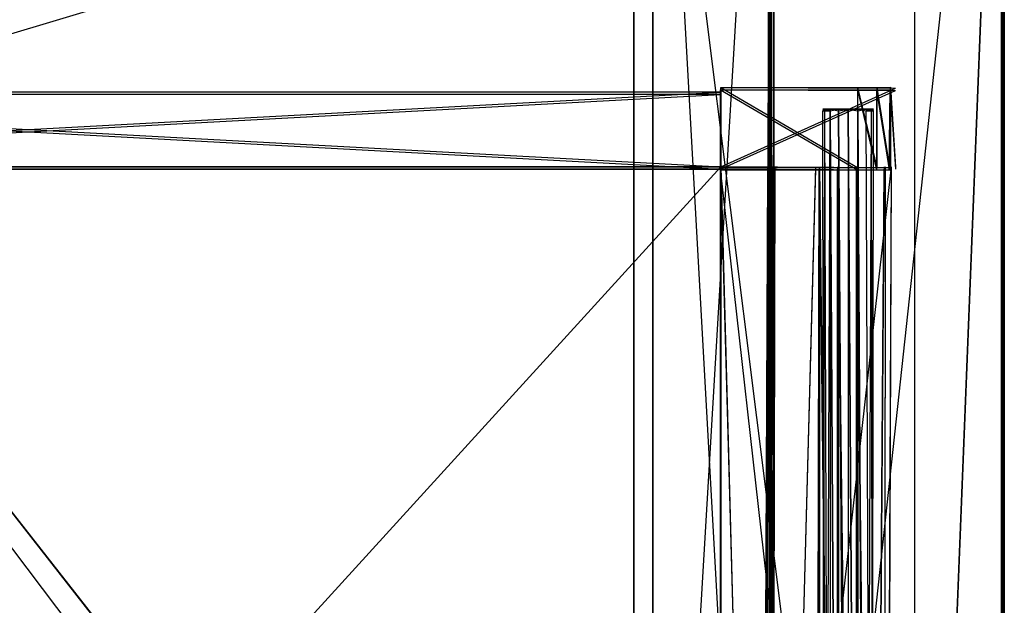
# Model space of a CAD drawing. Extents: x 0 to 1.4, y -0.5 to 0.
# Tile 43 of 44: x 1.19 to 1.4, y -0.25 to -0.13. Entities that reach past the tile are written whole.
import ezdxf

# ---------------------------------------------------------------- set-up
doc = ezdxf.new("R2010")
doc.units = 0
for name, color, linetype in [('L10_KORPUS_LEGATO_BO_X_13620__Y', 7, 'CONTINUOUS'), ('L12_KORPUS_LEGATO_3_N_B21700___', 7, 'CONTINUOUS'), ('L13_KORPUS_LEGATO_2_N_B21700___', 7, 'CONTINUOUS'), ('L31_DRAWERBOX_LEGATO_REL_7_X_13', 7, 'CONTINUOUS'), ('L33_DRAWERBOX_LEGATO_REL_5_X_36', 7, 'CONTINUOUS'), ('L35_DRAWERBOX_LEGATO_REL_3_X_29', 7, 'CONTINUOUS'), ('L36_DRAWERBOX_LEGATO_REL_2_X_29', 7, 'CONTINUOUS'), ('L38_DRAWERBOX_LEGATO_REL_0_X_37', 7, 'CONTINUOUS'), ('L40_DRAWERBOX_LEGATO_NOR_5_X_36', 7, 'CONTINUOUS'), ('L43_DRAWERBOX_LEGATO_NOR_2_X_37', 7, 'CONTINUOUS'), ('L44_DRAWERBOX_LEGATO_NOR_1_X_29', 7, 'CONTINUOUS'), ('L45_DRAWERBOX_LEGATO_NOR_0_X_29', 7, 'CONTINUOUS'), ('L7_PLATTE_LEGATO_0_N_B21700____', 7, 'CONTINUOUS'), ('L8_KORPUS_LEGATO_SE_X_190__Y_47', 7, 'CONTINUOUS')]:
    doc.layers.add(name, color=color, linetype=linetype)

msp = doc.modelspace()

# ---------------------------------------------------------------- linework, layer by layer
at = {"layer": 'L10_KORPUS_LEGATO_BO_X_13620__Y', "color": 8}
for points, invisible_edges in [([(1.381, -0.479447, 0.02), (0.019, -0.069947, 0.02), (0.019, -0.479447, 0.02), (1.381, -0.479447, 0.02)], 13), ([(0.019, -0.069947, 0.02), (1.381, -0.479447, 0.02), (1.381, -0.069947, 0.02), (0.019, -0.069947, 0.02)], 14), ([(1.381, -0.069947, 0.001), (0.019, -0.479447, 0.001), (0.019, -0.069947, 0.001), (1.381, -0.069947, 0.001)], 13), ([(0.019, -0.479447, 0.001), (1.381, -0.069947, 0.001), (1.381, -0.479447, 0.001), (0.019, -0.479447, 0.001)], 14), ([(1.381, -0.069947, 0.001), (1.381, -0.479447, 0.02), (1.381, -0.479447, 0.001), (1.381, -0.069947, 0.001)], 13), ([(1.381, -0.479447, 0.02), (1.381, -0.069947, 0.001), (1.381, -0.069947, 0.02), (1.381, -0.479447, 0.02)], 14)]:
    msp.add_3dface(points, dxfattribs=dict(at, invisible_edges=invisible_edges))
at = {"layer": 'L12_KORPUS_LEGATO_3_N_B21700___', "color": 8}
for points, invisible_edges in [([(1.381, -0.000947, 0.483), (1.321, -0.419447, 0.483), (1.321, -0.000947, 0.483), (1.381, -0.000947, 0.483)], 13), ([(1.381, -0.479447, 0.483), (1.321, -0.419447, 0.483), (1.381, -0.000947, 0.483), (1.381, -0.479447, 0.483)], 15), ([(1.381, -0.479447, 0.502), (1.321, -0.000947, 0.502), (1.321, -0.419447, 0.502), (1.381, -0.479447, 0.502)], 13), ([(1.321, -0.000947, 0.502), (1.381, -0.479447, 0.502), (1.381, -0.000947, 0.502), (1.321, -0.000947, 0.502)], 14), ([(1.321, -0.000947, 0.502), (1.321, -0.419447, 0.483), (1.321, -0.419447, 0.502), (1.321, -0.000947, 0.502)], 13), ([(1.321, -0.419447, 0.483), (1.321, -0.000947, 0.502), (1.321, -0.000947, 0.483), (1.321, -0.419447, 0.483)], 14), ([(1.381, -0.000947, 0.483), (1.381, -0.479447, 0.502), (1.381, -0.479447, 0.483), (1.381, -0.000947, 0.483)], 13), ([(1.381, -0.479447, 0.502), (1.381, -0.000947, 0.483), (1.381, -0.000947, 0.502), (1.381, -0.479447, 0.502)], 14)]:
    msp.add_3dface(points, dxfattribs=dict(at, invisible_edges=invisible_edges))
at = {"layer": 'L13_KORPUS_LEGATO_2_N_B21700___', "color": 8}
for points, invisible_edges in [([(1.35, -0.001947, 0.502), (1.325, -0.425947, 0.502), (1.325, -0.001947, 0.502), (1.35, -0.001947, 0.502)], 13), ([(1.325, -0.425947, 0.502), (1.35, -0.001947, 0.502), (1.35, -0.450947, 0.502), (1.325, -0.425947, 0.502)], 14), ([(1.35, -0.450947, 0.512), (1.325, -0.001947, 0.512), (1.325, -0.425947, 0.512), (1.35, -0.450947, 0.512)], 13), ([(1.325, -0.001947, 0.512), (1.35, -0.450947, 0.512), (1.35, -0.001947, 0.512), (1.325, -0.001947, 0.512)], 14), ([(1.325, -0.001947, 0.512), (1.325, -0.425947, 0.502), (1.325, -0.425947, 0.512), (1.325, -0.001947, 0.512)], 13), ([(1.325, -0.425947, 0.502), (1.325, -0.001947, 0.512), (1.325, -0.001947, 0.502), (1.325, -0.425947, 0.502)], 14), ([(1.35, -0.001947, 0.502), (1.35, -0.450947, 0.512), (1.35, -0.450947, 0.502), (1.35, -0.001947, 0.502)], 13), ([(1.35, -0.450947, 0.512), (1.35, -0.001947, 0.502), (1.35, -0.001947, 0.512), (1.35, -0.450947, 0.512)], 14)]:
    msp.add_3dface(points, dxfattribs=dict(at, invisible_edges=invisible_edges))
at = {"layer": 'L31_DRAWERBOX_LEGATO_REL_7_X_13', "color": 8}
for points, invisible_edges in [([(1.361331, -0.144093, 0.1666), (1.361743, -0.144467, 0.164526), (1.361331, -0.144467, 0.1666), (1.361331, -0.144093, 0.1666)], 13), ([(1.361743, -0.144467, 0.164526), (1.361331, -0.144093, 0.1666), (1.361743, -0.144093, 0.164526), (1.361743, -0.144467, 0.164526)], 14), ([(1.361743, -0.144093, 0.168674), (1.361331, -0.144467, 0.1666), (1.361743, -0.144467, 0.168674), (1.361743, -0.144093, 0.168674)], 13), ([(1.361331, -0.144467, 0.1666), (1.361743, -0.144093, 0.168674), (1.361331, -0.144093, 0.1666), (1.361331, -0.144467, 0.1666)], 14), ([(1.361743, -0.144093, 0.168674), (1.362513, -0.144093, 0.1666), (1.361331, -0.144093, 0.1666), (1.361743, -0.144093, 0.168674)], 13), ([(1.361331, -0.144093, 0.1666), (1.362835, -0.144093, 0.164979), (1.361743, -0.144093, 0.164526), (1.361331, -0.144093, 0.1666)], 13), ([(1.362835, -0.144093, 0.164979), (1.361331, -0.144093, 0.1666), (1.362513, -0.144093, 0.1666), (1.362835, -0.144093, 0.164979)], 14), ([(1.361331, -0.144467, 0.1666), (1.361743, -0.454429, 0.164526), (1.361331, -0.454429, 0.1666), (1.361331, -0.144467, 0.1666)], 13), ([(1.361743, -0.454429, 0.164526), (1.361331, -0.144467, 0.1666), (1.361743, -0.144467, 0.164526), (1.361743, -0.454429, 0.164526)], 14), ([(1.361743, -0.144467, 0.168674), (1.361331, -0.454429, 0.1666), (1.361743, -0.454429, 0.168674), (1.361743, -0.144467, 0.168674)], 13), ([(1.361331, -0.454429, 0.1666), (1.361743, -0.144467, 0.168674), (1.361331, -0.144467, 0.1666), (1.361331, -0.454429, 0.1666)], 14), ([(1.361743, -0.144093, 0.164526), (1.362918, -0.144467, 0.162768), (1.361743, -0.144467, 0.164526), (1.361743, -0.144093, 0.164526)], 13), ([(1.362918, -0.144467, 0.162768), (1.361743, -0.144093, 0.164526), (1.362918, -0.144093, 0.162768), (1.362918, -0.144467, 0.162768)], 14), ([(1.362918, -0.144093, 0.170432), (1.361743, -0.144467, 0.168674), (1.362918, -0.144467, 0.170432), (1.362918, -0.144093, 0.170432)], 13), ([(1.361743, -0.144467, 0.168674), (1.362918, -0.144093, 0.170432), (1.361743, -0.144093, 0.168674), (1.361743, -0.144467, 0.168674)], 14), ([(1.361743, -0.144093, 0.168674), (1.363754, -0.144093, 0.169596), (1.362835, -0.144093, 0.168221), (1.361743, -0.144093, 0.168674)], 13), ([(1.363754, -0.144093, 0.169596), (1.361743, -0.144093, 0.168674), (1.362918, -0.144093, 0.170432), (1.363754, -0.144093, 0.169596)], 14), ([(1.362513, -0.144093, 0.1666), (1.361743, -0.144093, 0.168674), (1.362835, -0.144093, 0.168221), (1.362513, -0.144093, 0.1666)], 14), ([(1.361743, -0.144093, 0.164526), (1.363754, -0.144093, 0.163604), (1.362918, -0.144093, 0.162768), (1.361743, -0.144093, 0.164526)], 13), ([(1.363754, -0.144093, 0.163604), (1.361743, -0.144093, 0.164526), (1.362835, -0.144093, 0.164979), (1.363754, -0.144093, 0.163604)], 14), ([(1.361743, -0.144467, 0.164526), (1.362918, -0.454429, 0.162768), (1.361743, -0.454429, 0.164526), (1.361743, -0.144467, 0.164526)], 13), ([(1.362918, -0.454429, 0.162768), (1.361743, -0.144467, 0.164526), (1.362918, -0.144467, 0.162768), (1.362918, -0.454429, 0.162768)], 14), ([(1.362918, -0.144467, 0.170432), (1.361743, -0.454429, 0.168674), (1.362918, -0.454429, 0.170432), (1.362918, -0.144467, 0.170432)], 13), ([(1.361743, -0.454429, 0.168674), (1.362918, -0.144467, 0.170432), (1.361743, -0.144467, 0.168674), (1.361743, -0.454429, 0.168674)], 14), ([(1.370664, -0.144093, 0.164979), (1.362835, -0.144093, 0.164979), (1.362513, -0.144093, 0.1666), (1.370664, -0.144093, 0.164979)], 10), ([(1.370664, -0.144093, 0.164979), (1.362513, -0.144093, 0.1666), (1.370987, -0.144093, 0.1666), (1.370664, -0.144093, 0.164979)], 13), ([(1.370987, -0.144093, 0.1666), (1.362513, -0.144093, 0.1666), (1.370664, -0.144093, 0.168221), (1.370987, -0.144093, 0.1666)], 10), ([(1.370664, -0.144093, 0.168221), (1.362513, -0.144093, 0.1666), (1.362835, -0.144093, 0.168221), (1.370664, -0.144093, 0.168221)], 13), ([(1.370664, -0.144093, 0.164979), (1.363754, -0.144093, 0.163604), (1.362835, -0.144093, 0.164979), (1.370664, -0.144093, 0.164979)], 13), ([(1.370664, -0.144093, 0.168221), (1.362835, -0.144093, 0.168221), (1.369746, -0.144093, 0.169596), (1.370664, -0.144093, 0.168221)], 14), ([(1.369746, -0.144093, 0.169596), (1.362835, -0.144093, 0.168221), (1.363754, -0.144093, 0.169596), (1.369746, -0.144093, 0.169596)], 15), ([(1.364676, -0.144093, 0.161593), (1.362918, -0.144467, 0.162768), (1.362918, -0.144093, 0.162768), (1.364676, -0.144093, 0.161593)], 13), ([(1.362918, -0.144467, 0.162768), (1.364676, -0.144093, 0.161593), (1.364676, -0.144467, 0.161593), (1.362918, -0.144467, 0.162768)], 14), ([(1.362918, -0.144093, 0.170432), (1.365128, -0.144093, 0.170514), (1.363754, -0.144093, 0.169596), (1.362918, -0.144093, 0.170432)], 13), ([(1.365128, -0.144093, 0.170514), (1.362918, -0.144093, 0.170432), (1.364676, -0.144093, 0.171607), (1.365128, -0.144093, 0.170514)], 14), ([(1.362918, -0.144093, 0.162768), (1.365128, -0.144093, 0.162686), (1.364676, -0.144093, 0.161593), (1.362918, -0.144093, 0.162768)], 13), ([(1.365128, -0.144093, 0.162686), (1.362918, -0.144093, 0.162768), (1.363754, -0.144093, 0.163604), (1.365128, -0.144093, 0.162686)], 14), ([(1.364676, -0.144467, 0.171607), (1.362918, -0.144093, 0.170432), (1.362918, -0.144467, 0.170432), (1.364676, -0.144467, 0.171607)], 13), ([(1.362918, -0.144093, 0.170432), (1.364676, -0.144467, 0.171607), (1.364676, -0.144093, 0.171607), (1.362918, -0.144093, 0.170432)], 14), ([(1.362918, -0.144467, 0.162768), (1.364676, -0.454429, 0.161593), (1.362918, -0.454429, 0.162768), (1.362918, -0.144467, 0.162768)], 13), ([(1.364676, -0.454429, 0.161593), (1.362918, -0.144467, 0.162768), (1.364676, -0.144467, 0.161593), (1.364676, -0.454429, 0.161593)], 14), ([(1.364676, -0.454429, 0.171607), (1.362918, -0.144467, 0.170432), (1.362918, -0.454429, 0.170432), (1.364676, -0.454429, 0.171607)], 13), ([(1.362918, -0.144467, 0.170432), (1.364676, -0.454429, 0.171607), (1.364676, -0.144467, 0.171607), (1.362918, -0.144467, 0.170432)], 14), ([(1.369746, -0.144093, 0.163604), (1.365128, -0.144093, 0.162686), (1.363754, -0.144093, 0.163604), (1.369746, -0.144093, 0.163604)], 13), ([(1.369746, -0.144093, 0.163604), (1.363754, -0.144093, 0.163604), (1.370664, -0.144093, 0.164979), (1.369746, -0.144093, 0.163604)], 10), ([(1.369746, -0.144093, 0.169596), (1.363754, -0.144093, 0.169596), (1.368371, -0.144093, 0.170514), (1.369746, -0.144093, 0.169596)], 15), ([(1.368371, -0.144093, 0.170514), (1.363754, -0.144093, 0.169596), (1.365128, -0.144093, 0.170514), (1.368371, -0.144093, 0.170514)], 15), ([(1.36675, -0.144093, 0.161181), (1.364676, -0.144467, 0.161593), (1.364676, -0.144093, 0.161593), (1.36675, -0.144093, 0.161181)], 13), ([(1.364676, -0.144467, 0.161593), (1.36675, -0.144093, 0.161181), (1.36675, -0.144467, 0.161181), (1.364676, -0.144467, 0.161593)], 14), ([(1.36675, -0.144467, 0.172019), (1.364676, -0.144093, 0.171607), (1.364676, -0.144467, 0.171607), (1.36675, -0.144467, 0.172019)], 13), ([(1.364676, -0.144093, 0.171607), (1.36675, -0.144467, 0.172019), (1.36675, -0.144093, 0.172019), (1.364676, -0.144093, 0.171607)], 14), ([(1.364676, -0.144093, 0.171607), (1.36675, -0.144093, 0.170837), (1.365128, -0.144093, 0.170514), (1.364676, -0.144093, 0.171607)], 13), ([(1.36675, -0.144093, 0.170837), (1.364676, -0.144093, 0.171607), (1.36675, -0.144093, 0.172019), (1.36675, -0.144093, 0.170837)], 14), ([(1.364676, -0.144093, 0.161593), (1.36675, -0.144093, 0.162363), (1.36675, -0.144093, 0.161181), (1.364676, -0.144093, 0.161593)], 13), ([(1.36675, -0.144093, 0.162363), (1.364676, -0.144093, 0.161593), (1.365128, -0.144093, 0.162686), (1.36675, -0.144093, 0.162363)], 14), ([(1.364676, -0.144467, 0.161593), (1.36675, -0.454429, 0.161181), (1.364676, -0.454429, 0.161593), (1.364676, -0.144467, 0.161593)], 13), ([(1.36675, -0.454429, 0.161181), (1.364676, -0.144467, 0.161593), (1.36675, -0.144467, 0.161181), (1.36675, -0.454429, 0.161181)], 14), ([(1.36675, -0.454429, 0.172019), (1.364676, -0.144467, 0.171607), (1.364676, -0.454429, 0.171607), (1.36675, -0.454429, 0.172019)], 13), ([(1.364676, -0.144467, 0.171607), (1.36675, -0.454429, 0.172019), (1.36675, -0.144467, 0.172019), (1.364676, -0.144467, 0.171607)], 14), ([(1.365128, -0.144093, 0.162686), (1.368371, -0.144093, 0.162686), (1.36675, -0.144093, 0.162363), (1.365128, -0.144093, 0.162686)], 13), ([(1.368371, -0.144093, 0.162686), (1.365128, -0.144093, 0.162686), (1.369746, -0.144093, 0.163604), (1.368371, -0.144093, 0.162686)], 10), ([(1.368371, -0.144093, 0.170514), (1.365128, -0.144093, 0.170514), (1.36675, -0.144093, 0.170837), (1.368371, -0.144093, 0.170514)], 15), ([(1.368824, -0.144467, 0.171607), (1.36675, -0.144093, 0.172019), (1.36675, -0.144467, 0.172019), (1.368824, -0.144467, 0.171607)], 13), ([(1.36675, -0.144093, 0.172019), (1.368824, -0.144467, 0.171607), (1.368824, -0.144093, 0.171607), (1.36675, -0.144093, 0.172019)], 14), ([(1.368824, -0.144093, 0.161593), (1.36675, -0.144467, 0.161181), (1.36675, -0.144093, 0.161181), (1.368824, -0.144093, 0.161593)], 13), ([(1.36675, -0.144467, 0.161181), (1.368824, -0.144093, 0.161593), (1.368824, -0.144467, 0.161593), (1.36675, -0.144467, 0.161181)], 14), ([(1.36675, -0.144093, 0.162363), (1.368824, -0.144093, 0.161593), (1.36675, -0.144093, 0.161181), (1.36675, -0.144093, 0.162363)], 13), ([(1.368824, -0.144093, 0.161593), (1.36675, -0.144093, 0.162363), (1.368371, -0.144093, 0.162686), (1.368824, -0.144093, 0.161593)], 14), ([(1.36675, -0.144093, 0.170837), (1.368824, -0.144093, 0.171607), (1.368371, -0.144093, 0.170514), (1.36675, -0.144093, 0.170837)], 13), ([(1.368824, -0.144093, 0.171607), (1.36675, -0.144093, 0.170837), (1.36675, -0.144093, 0.172019), (1.368824, -0.144093, 0.171607)], 14), ([(1.368824, -0.454429, 0.171607), (1.36675, -0.144467, 0.172019), (1.36675, -0.454429, 0.172019), (1.368824, -0.454429, 0.171607)], 13), ([(1.36675, -0.144467, 0.172019), (1.368824, -0.454429, 0.171607), (1.368824, -0.144467, 0.171607), (1.36675, -0.144467, 0.172019)], 14), ([(1.36675, -0.144467, 0.161181), (1.368824, -0.454429, 0.161593), (1.36675, -0.454429, 0.161181), (1.36675, -0.144467, 0.161181)], 13), ([(1.368824, -0.454429, 0.161593), (1.36675, -0.144467, 0.161181), (1.368824, -0.144467, 0.161593), (1.368824, -0.454429, 0.161593)], 14), ([(1.368371, -0.144093, 0.162686), (1.370582, -0.144093, 0.162768), (1.368824, -0.144093, 0.161593), (1.368371, -0.144093, 0.162686)], 13), ([(1.370582, -0.144093, 0.162768), (1.368371, -0.144093, 0.162686), (1.369746, -0.144093, 0.163604), (1.370582, -0.144093, 0.162768)], 14), ([(1.368371, -0.144093, 0.170514), (1.370582, -0.144093, 0.170432), (1.369746, -0.144093, 0.169596), (1.368371, -0.144093, 0.170514)], 13), ([(1.370582, -0.144093, 0.170432), (1.368371, -0.144093, 0.170514), (1.368824, -0.144093, 0.171607), (1.370582, -0.144093, 0.170432)], 14), ([(1.370582, -0.144467, 0.170432), (1.368824, -0.144093, 0.171607), (1.368824, -0.144467, 0.171607), (1.370582, -0.144467, 0.170432)], 13), ([(1.368824, -0.144093, 0.171607), (1.370582, -0.144467, 0.170432), (1.370582, -0.144093, 0.170432), (1.368824, -0.144093, 0.171607)], 14), ([(1.370582, -0.144093, 0.162768), (1.368824, -0.144467, 0.161593), (1.368824, -0.144093, 0.161593), (1.370582, -0.144093, 0.162768)], 13), ([(1.368824, -0.144467, 0.161593), (1.370582, -0.144093, 0.162768), (1.370582, -0.144467, 0.162768), (1.368824, -0.144467, 0.161593)], 14), ([(1.370582, -0.454429, 0.170432), (1.368824, -0.144467, 0.171607), (1.368824, -0.454429, 0.171607), (1.370582, -0.454429, 0.170432)], 13), ([(1.368824, -0.144467, 0.171607), (1.370582, -0.454429, 0.170432), (1.370582, -0.144467, 0.170432), (1.368824, -0.144467, 0.171607)], 14), ([(1.368824, -0.144467, 0.161593), (1.370582, -0.454429, 0.162768), (1.368824, -0.454429, 0.161593), (1.368824, -0.144467, 0.161593)], 13), ([(1.370582, -0.454429, 0.162768), (1.368824, -0.144467, 0.161593), (1.370582, -0.144467, 0.162768), (1.370582, -0.454429, 0.162768)], 14), ([(1.369746, -0.144093, 0.163604), (1.371757, -0.144093, 0.164526), (1.370582, -0.144093, 0.162768), (1.369746, -0.144093, 0.163604)], 13), ([(1.371757, -0.144093, 0.164526), (1.369746, -0.144093, 0.163604), (1.370664, -0.144093, 0.164979), (1.371757, -0.144093, 0.164526)], 14), ([(1.369746, -0.144093, 0.169596), (1.371757, -0.144093, 0.168674), (1.370664, -0.144093, 0.168221), (1.369746, -0.144093, 0.169596)], 13), ([(1.371757, -0.144093, 0.168674), (1.369746, -0.144093, 0.169596), (1.370582, -0.144093, 0.170432), (1.371757, -0.144093, 0.168674)], 14), ([(1.371757, -0.144093, 0.168674), (1.370582, -0.144467, 0.170432), (1.371757, -0.144467, 0.168674), (1.371757, -0.144093, 0.168674)], 13), ([(1.370582, -0.144467, 0.170432), (1.371757, -0.144093, 0.168674), (1.370582, -0.144093, 0.170432), (1.370582, -0.144467, 0.170432)], 14), ([(1.370582, -0.144093, 0.162768), (1.371757, -0.144467, 0.164526), (1.370582, -0.144467, 0.162768), (1.370582, -0.144093, 0.162768)], 13), ([(1.371757, -0.144467, 0.164526), (1.370582, -0.144093, 0.162768), (1.371757, -0.144093, 0.164526), (1.371757, -0.144467, 0.164526)], 14), ([(1.371757, -0.144467, 0.168674), (1.370582, -0.454429, 0.170432), (1.371757, -0.454429, 0.168674), (1.371757, -0.144467, 0.168674)], 13), ([(1.370582, -0.454429, 0.170432), (1.371757, -0.144467, 0.168674), (1.370582, -0.144467, 0.170432), (1.370582, -0.454429, 0.170432)], 14), ([(1.370582, -0.144467, 0.162768), (1.371757, -0.454429, 0.164526), (1.370582, -0.454429, 0.162768), (1.370582, -0.144467, 0.162768)], 13), ([(1.371757, -0.454429, 0.164526), (1.370582, -0.144467, 0.162768), (1.371757, -0.144467, 0.164526), (1.371757, -0.454429, 0.164526)], 14), ([(1.370664, -0.144093, 0.164979), (1.372169, -0.144093, 0.1666), (1.371757, -0.144093, 0.164526), (1.370664, -0.144093, 0.164979)], 13), ([(1.372169, -0.144093, 0.1666), (1.370664, -0.144093, 0.164979), (1.370987, -0.144093, 0.1666), (1.372169, -0.144093, 0.1666)], 14), ([(1.370664, -0.144093, 0.168221), (1.372169, -0.144093, 0.1666), (1.370987, -0.144093, 0.1666), (1.370664, -0.144093, 0.168221)], 13), ([(1.372169, -0.144093, 0.1666), (1.370664, -0.144093, 0.168221), (1.371757, -0.144093, 0.168674), (1.372169, -0.144093, 0.1666)], 14), ([(1.372169, -0.144093, 0.1666), (1.371757, -0.144467, 0.168674), (1.372169, -0.144467, 0.1666), (1.372169, -0.144093, 0.1666)], 13), ([(1.371757, -0.144467, 0.168674), (1.372169, -0.144093, 0.1666), (1.371757, -0.144093, 0.168674), (1.371757, -0.144467, 0.168674)], 14), ([(1.371757, -0.144093, 0.164526), (1.372169, -0.144467, 0.1666), (1.371757, -0.144467, 0.164526), (1.371757, -0.144093, 0.164526)], 13), ([(1.372169, -0.144467, 0.1666), (1.371757, -0.144093, 0.164526), (1.372169, -0.144093, 0.1666), (1.372169, -0.144467, 0.1666)], 14), ([(1.372169, -0.144467, 0.1666), (1.371757, -0.454429, 0.168674), (1.372169, -0.454429, 0.1666), (1.372169, -0.144467, 0.1666)], 13), ([(1.371757, -0.454429, 0.168674), (1.372169, -0.144467, 0.1666), (1.371757, -0.144467, 0.168674), (1.371757, -0.454429, 0.168674)], 14), ([(1.371757, -0.144467, 0.164526), (1.372169, -0.454429, 0.1666), (1.371757, -0.454429, 0.164526), (1.371757, -0.144467, 0.164526)], 13), ([(1.372169, -0.454429, 0.1666), (1.371757, -0.144467, 0.164526), (1.372169, -0.144467, 0.1666), (1.372169, -0.454429, 0.1666)], 14)]:
    msp.add_3dface(points, dxfattribs=dict(at, invisible_edges=invisible_edges))
at = {"layer": 'L33_DRAWERBOX_LEGATO_REL_5_X_36', "color": 8}
for points, invisible_edges in [([(1.339515, -0.156942, 0.048743), (1.339515, -0.480942, 0.032), (1.339515, -0.480942, 0.048743), (1.339515, -0.156942, 0.048743)], 13), ([(1.339515, -0.480942, 0.032), (1.339515, -0.156942, 0.048743), (1.339515, -0.156942, 0.032), (1.339515, -0.480942, 0.032)], 14), ([(1.339515, -0.156942, 0.032), (1.376, -0.480942, 0.032), (1.339515, -0.480942, 0.032), (1.339515, -0.156942, 0.032)], 13), ([(1.376, -0.480942, 0.032), (1.339515, -0.156942, 0.032), (1.376, -0.156942, 0.032), (1.376, -0.480942, 0.032)], 14), ([(1.348259, -0.480942, 0.055052), (1.339515, -0.156942, 0.048743), (1.339515, -0.480942, 0.048743), (1.348259, -0.480942, 0.055052)], 13), ([(1.339515, -0.156942, 0.048743), (1.348259, -0.480942, 0.055052), (1.348259, -0.156942, 0.055052), (1.339515, -0.156942, 0.048743)], 14), ([(1.349568, -0.156942, 0.056719), (1.348259, -0.480942, 0.055052), (1.349568, -0.480942, 0.056719), (1.349568, -0.156942, 0.056719)], 13), ([(1.348259, -0.480942, 0.055052), (1.349568, -0.156942, 0.056719), (1.348259, -0.156942, 0.055052), (1.348259, -0.480942, 0.055052)], 14), ([(1.35053, -0.156942, 0.058607), (1.349568, -0.480942, 0.056719), (1.35053, -0.480942, 0.058607), (1.35053, -0.156942, 0.058607)], 13), ([(1.349568, -0.480942, 0.056719), (1.35053, -0.156942, 0.058607), (1.349568, -0.156942, 0.056719), (1.349568, -0.480942, 0.056719)], 14), ([(1.351111, -0.156942, 0.060646), (1.35053, -0.480942, 0.058607), (1.351111, -0.480942, 0.060646), (1.351111, -0.156942, 0.060646)], 13), ([(1.35053, -0.480942, 0.058607), (1.351111, -0.156942, 0.060646), (1.35053, -0.156942, 0.058607), (1.35053, -0.480942, 0.058607)], 14), ([(1.35982, -0.156942, 0.113598), (1.351111, -0.480942, 0.060646), (1.35982, -0.480942, 0.113598), (1.35982, -0.156942, 0.113598)], 13), ([(1.351111, -0.480942, 0.060646), (1.35982, -0.156942, 0.113598), (1.351111, -0.156942, 0.060646), (1.351111, -0.480942, 0.060646)], 14), ([(1.360572, -0.156942, 0.114666), (1.35982, -0.480942, 0.113598), (1.360572, -0.480942, 0.114666), (1.360572, -0.156942, 0.114666)], 13), ([(1.35982, -0.480942, 0.113598), (1.360572, -0.156942, 0.114666), (1.35982, -0.156942, 0.113598), (1.35982, -0.480942, 0.113598)], 14), ([(1.364411, -0.480942, 0.115998), (1.360572, -0.156942, 0.114666), (1.360572, -0.480942, 0.114666), (1.364411, -0.480942, 0.115998)], 13), ([(1.360572, -0.156942, 0.114666), (1.364411, -0.480942, 0.115998), (1.364411, -0.156942, 0.115998), (1.360572, -0.156942, 0.114666)], 14), ([(1.368474, -0.480942, 0.115948), (1.364411, -0.156942, 0.115998), (1.364411, -0.480942, 0.115998), (1.368474, -0.480942, 0.115948)], 13), ([(1.364411, -0.156942, 0.115998), (1.368474, -0.480942, 0.115948), (1.368474, -0.156942, 0.115948), (1.364411, -0.156942, 0.115998)], 14), ([(1.37212, -0.480942, 0.114232), (1.368474, -0.156942, 0.115948), (1.368474, -0.480942, 0.115948), (1.37212, -0.480942, 0.114232)], 13), ([(1.368474, -0.156942, 0.115948), (1.37212, -0.480942, 0.114232), (1.37212, -0.156942, 0.114232), (1.368474, -0.156942, 0.115948)], 14), ([(1.374467, -0.156942, 0.110955), (1.37212, -0.480942, 0.114232), (1.374467, -0.480942, 0.110955), (1.374467, -0.156942, 0.110955)], 13), ([(1.37212, -0.480942, 0.114232), (1.374467, -0.156942, 0.110955), (1.37212, -0.156942, 0.114232), (1.37212, -0.480942, 0.114232)], 14), ([(1.374714, -0.156942, 0.10758), (1.374467, -0.480942, 0.110955), (1.374714, -0.480942, 0.10758), (1.374714, -0.156942, 0.10758)], 13), ([(1.374467, -0.480942, 0.110955), (1.374714, -0.156942, 0.10758), (1.374467, -0.156942, 0.110955), (1.374467, -0.480942, 0.110955)], 14), ([(1.376, -0.156942, 0.032), (1.374714, -0.480942, 0.10758), (1.376, -0.480942, 0.032), (1.376, -0.156942, 0.032)], 13), ([(1.374714, -0.480942, 0.10758), (1.376, -0.156942, 0.032), (1.374714, -0.156942, 0.10758), (1.374714, -0.480942, 0.10758)], 14)]:
    msp.add_3dface(points, dxfattribs=dict(at, invisible_edges=invisible_edges))
at = {"layer": 'L35_DRAWERBOX_LEGATO_REL_3_X_29', "color": 8}
for points, invisible_edges in [([(1.043985, -0.156942, 0.048), (1.339515, -0.156942, 0.032), (1.043985, -0.156942, 0.032), (1.043985, -0.156942, 0.048)], 13), ([(1.339515, -0.156942, 0.032), (1.043985, -0.156942, 0.048), (1.339515, -0.156942, 0.048), (1.339515, -0.156942, 0.032)], 14), ([(1.339515, -0.480942, 0.048), (1.043985, -0.156942, 0.048), (1.043985, -0.480942, 0.048), (1.339515, -0.480942, 0.048)], 13), ([(1.043985, -0.156942, 0.048), (1.339515, -0.480942, 0.048), (1.339515, -0.156942, 0.048), (1.043985, -0.156942, 0.048)], 14), ([(1.043985, -0.156942, 0.032), (1.339515, -0.480942, 0.032), (1.043985, -0.480942, 0.032), (1.043985, -0.156942, 0.032)], 13), ([(1.339515, -0.480942, 0.032), (1.043985, -0.156942, 0.032), (1.339515, -0.156942, 0.032), (1.339515, -0.480942, 0.032)], 14), ([(1.339515, -0.156942, 0.032), (1.339515, -0.480942, 0.048), (1.339515, -0.480942, 0.032), (1.339515, -0.156942, 0.032)], 13), ([(1.339515, -0.480942, 0.048), (1.339515, -0.156942, 0.032), (1.339515, -0.156942, 0.048), (1.339515, -0.480942, 0.048)], 14)]:
    msp.add_3dface(points, dxfattribs=dict(at, invisible_edges=invisible_edges))
at = {"layer": 'L36_DRAWERBOX_LEGATO_REL_2_X_29', "color": 8}
for points, invisible_edges in [([(1.339515, -0.156942, 0.167), (1.043985, -0.140942, 0.167), (1.043985, -0.156942, 0.167), (1.339515, -0.156942, 0.167)], 13), ([(1.043985, -0.140942, 0.167), (1.339515, -0.156942, 0.167), (1.339515, -0.140942, 0.167), (1.043985, -0.140942, 0.167)], 14), ([(1.043985, -0.140942, 0.167), (1.339515, -0.140942, 0.032), (1.043985, -0.140942, 0.032), (1.043985, -0.140942, 0.167)], 13), ([(1.339515, -0.140942, 0.032), (1.043985, -0.140942, 0.167), (1.339515, -0.140942, 0.167), (1.339515, -0.140942, 0.032)], 14), ([(1.339515, -0.140942, 0.032), (1.043985, -0.156942, 0.032), (1.043985, -0.140942, 0.032), (1.339515, -0.140942, 0.032)], 13), ([(1.043985, -0.156942, 0.032), (1.339515, -0.140942, 0.032), (1.339515, -0.156942, 0.032), (1.043985, -0.156942, 0.032)], 14), ([(1.339515, -0.140942, 0.032), (1.339515, -0.156942, 0.167), (1.339515, -0.156942, 0.032), (1.339515, -0.140942, 0.032)], 13), ([(1.339515, -0.156942, 0.167), (1.339515, -0.140942, 0.032), (1.339515, -0.140942, 0.167), (1.339515, -0.156942, 0.167)], 14), ([(1.339515, -0.156942, 0.167), (1.043985, -0.156942, 0.032), (1.339515, -0.156942, 0.032), (1.339515, -0.156942, 0.167)], 13), ([(1.043985, -0.156942, 0.032), (1.339515, -0.156942, 0.167), (1.043985, -0.156942, 0.167), (1.043985, -0.156942, 0.032)], 14)]:
    msp.add_3dface(points, dxfattribs=dict(at, invisible_edges=invisible_edges))
at = {"layer": 'L38_DRAWERBOX_LEGATO_REL_0_X_37', "color": 8}
for points, invisible_edges in [([(1.339515, -0.139955, 0.1674), (1.372833, -0.139978, 0.165411), (1.375763, -0.13991, 0.157951), (1.339515, -0.139955, 0.1674)], 14), ([(1.339515, -0.139955, 0.1674), (1.375763, -0.13991, 0.157951), (1.376858, -0.140093, 0.032007), (1.339515, -0.139955, 0.1674)], 14), ([(1.339515, -0.139955, 0.1674), (1.368721, -0.139967, 0.167347), (1.372833, -0.139978, 0.165411), (1.339515, -0.139955, 0.1674)], 14), ([(1.339515, -0.139955, 0.1674), (1.376858, -0.140093, 0.032007), (1.339515, -0.140092, 0.032), (1.339515, -0.139955, 0.1674)], 14), ([(1.339515, -0.139955, 0.1674), (1.339515, -0.156942, 0.032), (1.339515, -0.157079, 0.1674), (1.339515, -0.139955, 0.1674)], 13), ([(1.339515, -0.156942, 0.032), (1.339515, -0.139955, 0.1674), (1.339515, -0.140092, 0.032), (1.339515, -0.156942, 0.032)], 14), ([(1.368721, -0.157067, 0.167347), (1.339515, -0.139955, 0.1674), (1.339515, -0.157079, 0.1674), (1.368721, -0.157067, 0.167347)], 13), ([(1.339515, -0.139955, 0.1674), (1.368721, -0.157067, 0.167347), (1.368721, -0.139967, 0.167347), (1.339515, -0.139955, 0.1674)], 14), ([(1.376858, -0.140093, 0.032007), (1.339515, -0.156942, 0.032), (1.339515, -0.140092, 0.032), (1.376858, -0.140093, 0.032007)], 13), ([(1.339515, -0.156942, 0.032), (1.376858, -0.140093, 0.032007), (1.376858, -0.156941, 0.032007), (1.339515, -0.156942, 0.032)], 14), ([(1.372833, -0.157056, 0.165411), (1.368721, -0.139967, 0.167347), (1.368721, -0.157067, 0.167347), (1.372833, -0.157056, 0.165411)], 13), ([(1.368721, -0.139967, 0.167347), (1.372833, -0.157056, 0.165411), (1.372833, -0.139978, 0.165411), (1.368721, -0.139967, 0.167347)], 14), ([(1.372833, -0.139978, 0.165411), (1.375518, -0.139984, 0.16166), (1.375763, -0.13991, 0.157951), (1.372833, -0.139978, 0.165411)], 14), ([(1.375518, -0.15705, 0.16166), (1.372833, -0.139978, 0.165411), (1.372833, -0.157056, 0.165411), (1.375518, -0.15705, 0.16166)], 13), ([(1.372833, -0.139978, 0.165411), (1.375518, -0.15705, 0.16166), (1.375518, -0.139984, 0.16166), (1.372833, -0.139978, 0.165411)], 14), ([(1.375763, -0.13991, 0.157951), (1.375518, -0.15705, 0.16166), (1.375763, -0.157124, 0.157951), (1.375763, -0.13991, 0.157951)], 13), ([(1.375518, -0.15705, 0.16166), (1.375763, -0.13991, 0.157951), (1.375518, -0.139984, 0.16166), (1.375518, -0.15705, 0.16166)], 14), ([(1.376858, -0.156941, 0.032007), (1.375763, -0.13991, 0.157951), (1.375763, -0.157124, 0.157951), (1.376858, -0.156941, 0.032007)], 13), ([(1.375763, -0.13991, 0.157951), (1.376858, -0.156941, 0.032007), (1.376858, -0.140093, 0.032007), (1.375763, -0.13991, 0.157951)], 14), ([(1.375763, -0.157124, 0.157951), (1.339515, -0.156942, 0.032), (1.376858, -0.156941, 0.032007), (1.375763, -0.157124, 0.157951)], 14), ([(1.339515, -0.157079, 0.1674), (1.339515, -0.156942, 0.032), (1.375763, -0.157124, 0.157951), (1.339515, -0.157079, 0.1674)], 14), ([(1.339515, -0.157079, 0.1674), (1.375763, -0.157124, 0.157951), (1.372833, -0.157056, 0.165411), (1.339515, -0.157079, 0.1674)], 14), ([(1.339515, -0.157079, 0.1674), (1.372833, -0.157056, 0.165411), (1.368721, -0.157067, 0.167347), (1.339515, -0.157079, 0.1674)], 14), ([(1.372833, -0.157056, 0.165411), (1.375763, -0.157124, 0.157951), (1.375518, -0.15705, 0.16166), (1.372833, -0.157056, 0.165411)], 14)]:
    msp.add_3dface(points, dxfattribs=dict(at, invisible_edges=invisible_edges))
at = {"layer": 'L40_DRAWERBOX_LEGATO_NOR_5_X_36', "color": 8}
for points, invisible_edges in [([(1.339554, -0.156442, 0.398743), (1.339554, -0.480442, 0.382), (1.339554, -0.480442, 0.398743), (1.339554, -0.156442, 0.398743)], 13), ([(1.339554, -0.480442, 0.382), (1.339554, -0.156442, 0.398743), (1.339554, -0.156442, 0.382), (1.339554, -0.480442, 0.382)], 14), ([(1.376039, -0.156442, 0.382), (1.339554, -0.480442, 0.382), (1.339554, -0.156442, 0.382), (1.376039, -0.156442, 0.382)], 13), ([(1.339554, -0.480442, 0.382), (1.376039, -0.156442, 0.382), (1.376039, -0.480442, 0.382), (1.339554, -0.480442, 0.382)], 14), ([(1.348298, -0.480442, 0.405052), (1.339554, -0.156442, 0.398743), (1.339554, -0.480442, 0.398743), (1.348298, -0.480442, 0.405052)], 13), ([(1.339554, -0.156442, 0.398743), (1.348298, -0.480442, 0.405052), (1.348298, -0.156442, 0.405052), (1.339554, -0.156442, 0.398743)], 14), ([(1.349607, -0.156442, 0.406719), (1.348298, -0.480442, 0.405052), (1.349607, -0.480442, 0.406719), (1.349607, -0.156442, 0.406719)], 13), ([(1.348298, -0.480442, 0.405052), (1.349607, -0.156442, 0.406719), (1.348298, -0.156442, 0.405052), (1.348298, -0.480442, 0.405052)], 14), ([(1.350569, -0.156442, 0.408607), (1.349607, -0.480442, 0.406719), (1.350569, -0.480442, 0.408607), (1.350569, -0.156442, 0.408607)], 13), ([(1.349607, -0.480442, 0.406719), (1.350569, -0.156442, 0.408607), (1.349607, -0.156442, 0.406719), (1.349607, -0.480442, 0.406719)], 14), ([(1.35115, -0.156442, 0.410646), (1.350569, -0.480442, 0.408607), (1.35115, -0.480442, 0.410646), (1.35115, -0.156442, 0.410646)], 13), ([(1.350569, -0.480442, 0.408607), (1.35115, -0.156442, 0.410646), (1.350569, -0.156442, 0.408607), (1.350569, -0.480442, 0.408607)], 14), ([(1.359859, -0.156442, 0.463598), (1.35115, -0.480442, 0.410646), (1.359859, -0.480442, 0.463598), (1.359859, -0.156442, 0.463598)], 13), ([(1.35115, -0.480442, 0.410646), (1.359859, -0.156442, 0.463598), (1.35115, -0.156442, 0.410646), (1.35115, -0.480442, 0.410646)], 14), ([(1.360611, -0.156442, 0.464666), (1.359859, -0.480442, 0.463598), (1.360611, -0.480442, 0.464666), (1.360611, -0.156442, 0.464666)], 13), ([(1.359859, -0.480442, 0.463598), (1.360611, -0.156442, 0.464666), (1.359859, -0.156442, 0.463598), (1.359859, -0.480442, 0.463598)], 14), ([(1.36445, -0.480442, 0.465998), (1.360611, -0.156442, 0.464666), (1.360611, -0.480442, 0.464666), (1.36445, -0.480442, 0.465998)], 13), ([(1.360611, -0.156442, 0.464666), (1.36445, -0.480442, 0.465998), (1.36445, -0.156442, 0.465998), (1.360611, -0.156442, 0.464666)], 14), ([(1.368513, -0.480442, 0.465948), (1.36445, -0.156442, 0.465998), (1.36445, -0.480442, 0.465998), (1.368513, -0.480442, 0.465948)], 13), ([(1.36445, -0.156442, 0.465998), (1.368513, -0.480442, 0.465948), (1.368513, -0.156442, 0.465948), (1.36445, -0.156442, 0.465998)], 14), ([(1.372159, -0.480442, 0.464232), (1.368513, -0.156442, 0.465948), (1.368513, -0.480442, 0.465948), (1.372159, -0.480442, 0.464232)], 13), ([(1.368513, -0.156442, 0.465948), (1.372159, -0.480442, 0.464232), (1.372159, -0.156442, 0.464232), (1.368513, -0.156442, 0.465948)], 14), ([(1.374506, -0.156442, 0.460955), (1.372159, -0.480442, 0.464232), (1.374506, -0.480442, 0.460955), (1.374506, -0.156442, 0.460955)], 13), ([(1.372159, -0.480442, 0.464232), (1.374506, -0.156442, 0.460955), (1.372159, -0.156442, 0.464232), (1.372159, -0.480442, 0.464232)], 14), ([(1.374753, -0.156442, 0.45758), (1.374506, -0.480442, 0.460955), (1.374753, -0.480442, 0.45758), (1.374753, -0.156442, 0.45758)], 13), ([(1.374506, -0.480442, 0.460955), (1.374753, -0.156442, 0.45758), (1.374506, -0.156442, 0.460955), (1.374506, -0.480442, 0.460955)], 14), ([(1.376039, -0.156442, 0.382), (1.374753, -0.480442, 0.45758), (1.376039, -0.480442, 0.382), (1.376039, -0.156442, 0.382)], 13), ([(1.374753, -0.480442, 0.45758), (1.376039, -0.156442, 0.382), (1.374753, -0.156442, 0.45758), (1.374753, -0.480442, 0.45758)], 14)]:
    msp.add_3dface(points, dxfattribs=dict(at, invisible_edges=invisible_edges))
at = {"layer": 'L43_DRAWERBOX_LEGATO_NOR_2_X_37', "color": 8}
for points, invisible_edges in [([(1.339554, -0.139455, 0.467076), (1.372872, -0.139478, 0.465087), (1.375802, -0.13941, 0.457627), (1.339554, -0.139455, 0.467076)], 14), ([(1.339554, -0.139455, 0.467076), (1.375802, -0.13941, 0.457627), (1.376897, -0.139593, 0.382007), (1.339554, -0.139455, 0.467076)], 14), ([(1.339554, -0.139455, 0.467076), (1.36876, -0.139467, 0.467023), (1.372872, -0.139478, 0.465087), (1.339554, -0.139455, 0.467076)], 14), ([(1.339554, -0.139455, 0.467076), (1.376897, -0.139593, 0.382007), (1.339554, -0.139592, 0.382), (1.339554, -0.139455, 0.467076)], 14), ([(1.339554, -0.139455, 0.467076), (1.339554, -0.156442, 0.382), (1.339554, -0.156579, 0.467076), (1.339554, -0.139455, 0.467076)], 13), ([(1.339554, -0.156442, 0.382), (1.339554, -0.139455, 0.467076), (1.339554, -0.139592, 0.382), (1.339554, -0.156442, 0.382)], 14), ([(1.36876, -0.156567, 0.467023), (1.339554, -0.139455, 0.467076), (1.339554, -0.156579, 0.467076), (1.36876, -0.156567, 0.467023)], 13), ([(1.339554, -0.139455, 0.467076), (1.36876, -0.156567, 0.467023), (1.36876, -0.139467, 0.467023), (1.339554, -0.139455, 0.467076)], 14), ([(1.376897, -0.139593, 0.382007), (1.339554, -0.156442, 0.382), (1.339554, -0.139592, 0.382), (1.376897, -0.139593, 0.382007)], 13), ([(1.339554, -0.156442, 0.382), (1.376897, -0.139593, 0.382007), (1.376897, -0.156441, 0.382007), (1.339554, -0.156442, 0.382)], 14), ([(1.372872, -0.156556, 0.465087), (1.36876, -0.139467, 0.467023), (1.36876, -0.156567, 0.467023), (1.372872, -0.156556, 0.465087)], 13), ([(1.36876, -0.139467, 0.467023), (1.372872, -0.156556, 0.465087), (1.372872, -0.139478, 0.465087), (1.36876, -0.139467, 0.467023)], 14), ([(1.372872, -0.139478, 0.465087), (1.375557, -0.139484, 0.461336), (1.375802, -0.13941, 0.457627), (1.372872, -0.139478, 0.465087)], 14), ([(1.375557, -0.15655, 0.461336), (1.372872, -0.139478, 0.465087), (1.372872, -0.156556, 0.465087), (1.375557, -0.15655, 0.461336)], 13), ([(1.372872, -0.139478, 0.465087), (1.375557, -0.15655, 0.461336), (1.375557, -0.139484, 0.461336), (1.372872, -0.139478, 0.465087)], 14), ([(1.375802, -0.13941, 0.457627), (1.375557, -0.15655, 0.461336), (1.375802, -0.156624, 0.457627), (1.375802, -0.13941, 0.457627)], 13), ([(1.375557, -0.15655, 0.461336), (1.375802, -0.13941, 0.457627), (1.375557, -0.139484, 0.461336), (1.375557, -0.15655, 0.461336)], 14), ([(1.376897, -0.156441, 0.382007), (1.375802, -0.13941, 0.457627), (1.375802, -0.156624, 0.457627), (1.376897, -0.156441, 0.382007)], 13), ([(1.375802, -0.13941, 0.457627), (1.376897, -0.156441, 0.382007), (1.376897, -0.139593, 0.382007), (1.375802, -0.13941, 0.457627)], 14), ([(1.375802, -0.156624, 0.457627), (1.339554, -0.156442, 0.382), (1.376897, -0.156441, 0.382007), (1.375802, -0.156624, 0.457627)], 14), ([(1.339554, -0.156579, 0.467076), (1.339554, -0.156442, 0.382), (1.375802, -0.156624, 0.457627), (1.339554, -0.156579, 0.467076)], 14), ([(1.339554, -0.156579, 0.467076), (1.375802, -0.156624, 0.457627), (1.372872, -0.156556, 0.465087), (1.339554, -0.156579, 0.467076)], 14), ([(1.339554, -0.156579, 0.467076), (1.372872, -0.156556, 0.465087), (1.36876, -0.156567, 0.467023), (1.339554, -0.156579, 0.467076)], 14), ([(1.372872, -0.156556, 0.465087), (1.375802, -0.156624, 0.457627), (1.375557, -0.15655, 0.461336), (1.372872, -0.156556, 0.465087)], 14)]:
    msp.add_3dface(points, dxfattribs=dict(at, invisible_edges=invisible_edges))
at = {"layer": 'L44_DRAWERBOX_LEGATO_NOR_1_X_29', "color": 8}
for points, invisible_edges in [([(1.339554, -0.156442, 0.382), (1.043985, -0.480442, 0.382), (1.043985, -0.156442, 0.382), (1.339554, -0.156442, 0.382)], 13), ([(1.043985, -0.480442, 0.382), (1.339554, -0.156442, 0.382), (1.339554, -0.480442, 0.382), (1.043985, -0.480442, 0.382)], 14), ([(1.339554, -0.480442, 0.398), (1.043985, -0.156442, 0.398), (1.043985, -0.480442, 0.398), (1.339554, -0.480442, 0.398)], 13), ([(1.043985, -0.156442, 0.398), (1.339554, -0.480442, 0.398), (1.339554, -0.156442, 0.398), (1.043985, -0.156442, 0.398)], 14), ([(1.043985, -0.156442, 0.398), (1.339554, -0.156442, 0.382), (1.043985, -0.156442, 0.382), (1.043985, -0.156442, 0.398)], 13), ([(1.339554, -0.156442, 0.382), (1.043985, -0.156442, 0.398), (1.339554, -0.156442, 0.398), (1.339554, -0.156442, 0.382)], 14), ([(1.339554, -0.156442, 0.382), (1.339554, -0.480442, 0.398), (1.339554, -0.480442, 0.382), (1.339554, -0.156442, 0.382)], 13), ([(1.339554, -0.480442, 0.398), (1.339554, -0.156442, 0.382), (1.339554, -0.156442, 0.398), (1.339554, -0.480442, 0.398)], 14)]:
    msp.add_3dface(points, dxfattribs=dict(at, invisible_edges=invisible_edges))
at = {"layer": 'L45_DRAWERBOX_LEGATO_NOR_0_X_29', "color": 8}
for points, invisible_edges in [([(1.339549, -0.156442, 0.466), (1.043985, -0.140442, 0.466), (1.043985, -0.156442, 0.466), (1.339549, -0.156442, 0.466)], 13), ([(1.043985, -0.140442, 0.466), (1.339549, -0.156442, 0.466), (1.339549, -0.140442, 0.466), (1.043985, -0.140442, 0.466)], 14), ([(1.043985, -0.140442, 0.466), (1.339549, -0.140442, 0.382), (1.043985, -0.140442, 0.382), (1.043985, -0.140442, 0.466)], 13), ([(1.339549, -0.140442, 0.382), (1.043985, -0.140442, 0.466), (1.339549, -0.140442, 0.466), (1.339549, -0.140442, 0.382)], 14), ([(1.339549, -0.140442, 0.382), (1.043985, -0.156442, 0.382), (1.043985, -0.140442, 0.382), (1.339549, -0.140442, 0.382)], 13), ([(1.043985, -0.156442, 0.382), (1.339549, -0.140442, 0.382), (1.339549, -0.156442, 0.382), (1.043985, -0.156442, 0.382)], 14), ([(1.339549, -0.140442, 0.382), (1.339549, -0.156442, 0.466), (1.339549, -0.156442, 0.382), (1.339549, -0.140442, 0.382)], 13), ([(1.339549, -0.156442, 0.466), (1.339549, -0.140442, 0.382), (1.339549, -0.140442, 0.466), (1.339549, -0.156442, 0.466)], 14), ([(1.339549, -0.156442, 0.466), (1.043985, -0.156442, 0.382), (1.339549, -0.156442, 0.382), (1.339549, -0.156442, 0.466)], 13), ([(1.043985, -0.156442, 0.382), (1.339549, -0.156442, 0.466), (1.043985, -0.156442, 0.466), (1.043985, -0.156442, 0.382)], 14)]:
    msp.add_3dface(points, dxfattribs=dict(at, invisible_edges=invisible_edges))
at = {"layer": 'L7_PLATTE_LEGATO_0_N_B21700____', "color": 8}
for points, invisible_edges in [([(1.007708, -0.409596, 0.55), (1.399336, -0.499322, 0.55), (1.007708, -0.000599, 0.55), (1.007708, -0.409596, 0.55)], 10), ([(1.007708, -0.000599, 0.55), (1.399336, -0.499322, 0.55), (1.007902, -0.000599, 0.55), (1.007708, -0.000599, 0.55)], 13), ([(1.007902, -0.000599, 0.55), (1.399336, -0.499322, 0.55), (1.398906, -0.000641, 0.55), (1.007902, -0.000599, 0.55)], 14), ([(1.349194, -0.45043, 0.510205), (1.008034, -0.395145, 0.510205), (1.008295, -0.000515, 0.510205), (1.349194, -0.45043, 0.510205)], 13), ([(1.349194, -0.45043, 0.510205), (1.008295, -0.000515, 0.510205), (1.349808, -0.000526, 0.510205), (1.349194, -0.45043, 0.510205)], 10), ([(1.349194, -0.45043, 0.510205), (1.349808, -0.000526, 0.510205), (1.349636, -0.45043, 0.510205), (1.349194, -0.45043, 0.510205)], 15), ([(1.349636, -0.45043, 0.510205), (1.349808, -0.000526, 0.510205), (1.349888, -0.450179, 0.510205), (1.349636, -0.45043, 0.510205)], 15), ([(1.349888, -0.450179, 0.510205), (1.349808, -0.000526, 0.510205), (1.349888, -0.000526, 0.510205), (1.349888, -0.450179, 0.510205)], 15), ([(1.350403, -0.000495, 0.510205), (1.349888, -0.450113, 0.510205), (1.349888, -0.00066, 0.510205), (1.350403, -0.000495, 0.510205)], 13), ([(1.349888, -0.450113, 0.510205), (1.350403, -0.000495, 0.510205), (1.350403, -0.450113, 0.510205), (1.349888, -0.450113, 0.510205)], 14), ([(1.349888, -0.450179, 0.510205), (1.349888, -0.000526, 0.510205), (1.349888, -0.00066, 0.510205), (1.349888, -0.450179, 0.510205)], 15), ([(1.349888, -0.450179, 0.510205), (1.349888, -0.00066, 0.510205), (1.349888, -0.450113, 0.510205), (1.349888, -0.450179, 0.510205)], 15), ([(1.350925, -0.000496, 0.510552), (1.350403, -0.450113, 0.510205), (1.350403, -0.000495, 0.510205), (1.350925, -0.000496, 0.510552)], 13), ([(1.350403, -0.450113, 0.510205), (1.350925, -0.000496, 0.510552), (1.350925, -0.450627, 0.510552), (1.350403, -0.450113, 0.510205)], 14), ([(1.399886, -0.000548, 0.543077), (1.350925, -0.450627, 0.510552), (1.350925, -0.000496, 0.510552), (1.399886, -0.000548, 0.543077)], 13), ([(1.350925, -0.450627, 0.510552), (1.399886, -0.000548, 0.543077), (1.399886, -0.498833, 0.543077), (1.350925, -0.450627, 0.510552)], 14), ([(1.398906, -0.000641, 0.55), (1.399336, -0.499322, 0.55), (1.399432, -0.000641, 0.55), (1.398906, -0.000641, 0.55)], 15), ([(1.399432, -0.000641, 0.55), (1.399336, -0.499322, 0.55), (1.399432, -0.499226, 0.55), (1.399432, -0.000641, 0.55)], 15), ([(1.399432, -0.000641, 0.55), (1.399621, -0.410301, 0.55), (1.399621, -0.000452, 0.55), (1.399432, -0.000641, 0.55)], 14), ([(1.399432, -0.000641, 0.55), (1.399432, -0.499226, 0.55), (1.399432, -0.410301, 0.55), (1.399432, -0.000641, 0.55)], 15), ([(1.399621, -0.410301, 0.55), (1.399432, -0.000641, 0.55), (1.399432, -0.410301, 0.55), (1.399621, -0.410301, 0.55)], 13), ([(1.400121, -0.499064, 0.5495), (1.399621, -0.000452, 0.55), (1.399621, -0.410301, 0.55), (1.400121, -0.499064, 0.5495)], 13), ([(1.399621, -0.000452, 0.55), (1.400121, -0.499064, 0.5495), (1.400121, -0.000548, 0.5495), (1.399621, -0.000452, 0.55)], 14), ([(1.400121, -0.000548, 0.543233), (1.399886, -0.498833, 0.543077), (1.399886, -0.000548, 0.543077), (1.400121, -0.000548, 0.543233)], 13), ([(1.399886, -0.498833, 0.543077), (1.400121, -0.000548, 0.543233), (1.400121, -0.499064, 0.543233), (1.399886, -0.498833, 0.543077)], 14), ([(1.400121, -0.499064, 0.543233), (1.400121, -0.000548, 0.543593), (1.400121, -0.499064, 0.543593), (1.400121, -0.499064, 0.543233)], 13), ([(1.400121, -0.000548, 0.543593), (1.400121, -0.499064, 0.543233), (1.400121, -0.000548, 0.543233), (1.400121, -0.000548, 0.543593)], 14), ([(1.400121, -0.499064, 0.543593), (1.400121, -0.000548, 0.549321), (1.400121, -0.499064, 0.549321), (1.400121, -0.499064, 0.543593)], 13), ([(1.400121, -0.000548, 0.549321), (1.400121, -0.499064, 0.543593), (1.400121, -0.000548, 0.543593), (1.400121, -0.000548, 0.549321)], 14), ([(1.400121, -0.499064, 0.549321), (1.400121, -0.000548, 0.5495), (1.400121, -0.499064, 0.5495), (1.400121, -0.499064, 0.549321)], 13), ([(1.400121, -0.000548, 0.5495), (1.400121, -0.499064, 0.549321), (1.400121, -0.000548, 0.549321), (1.400121, -0.000548, 0.5495)], 14)]:
    msp.add_3dface(points, dxfattribs=dict(at, invisible_edges=invisible_edges))
at = {"layer": 'L8_KORPUS_LEGATO_SE_X_190__Y_47', "color": 8}
for points, invisible_edges in [([(1.381, -0.479947, 0.51), (1.4, -0.000947, 0.51), (1.381, -0.000947, 0.51), (1.381, -0.479947, 0.51)], 13), ([(1.4, -0.000947, 0.51), (1.381, -0.479947, 0.51), (1.4, -0.479947, 0.51), (1.4, -0.000947, 0.51)], 14), ([(1.4, -0.000947), (1.381, -0.479947), (1.381, -0.000947), (1.4, -0.000947)], 13), ([(1.381, -0.479947), (1.4, -0.000947), (1.4, -0.479947), (1.381, -0.479947)], 14), ([(1.381, -0.000947, 0.51), (1.381, -0.479947), (1.381, -0.479947, 0.51), (1.381, -0.000947, 0.51)], 13), ([(1.381, -0.479947), (1.381, -0.000947, 0.51), (1.381, -0.000947), (1.381, -0.479947)], 14), ([(1.4, -0.000947), (1.4, -0.479947, 0.51), (1.4, -0.479947), (1.4, -0.000947)], 13), ([(1.4, -0.479947, 0.51), (1.4, -0.000947), (1.4, -0.000947, 0.51), (1.4, -0.479947, 0.51)], 14)]:
    msp.add_3dface(points, dxfattribs=dict(at, invisible_edges=invisible_edges))

doc.saveas('drawing.dxf')
